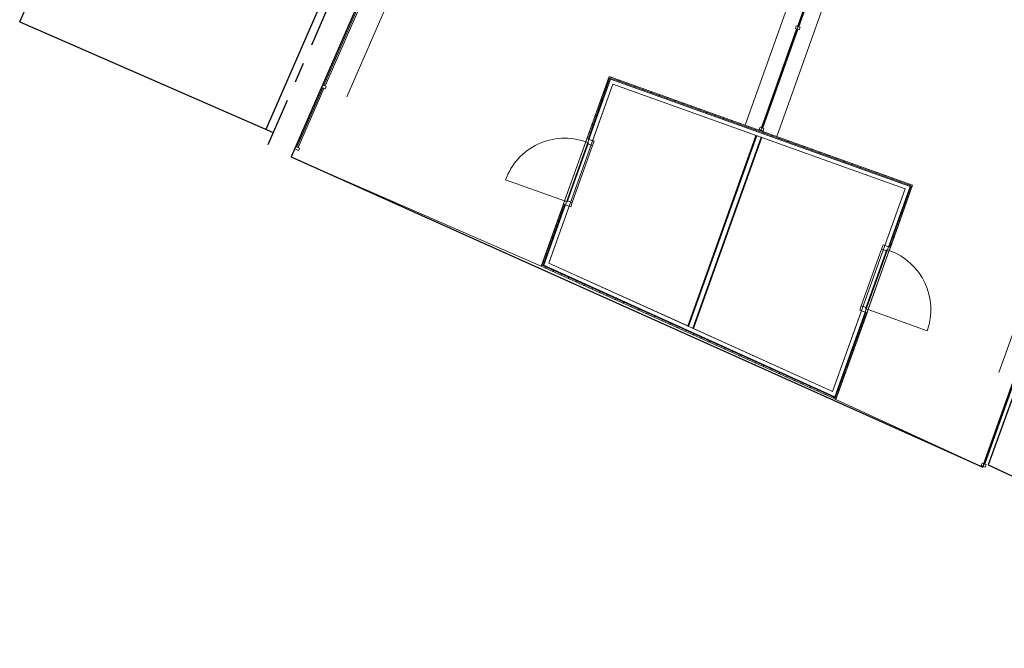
# Model space of a CAD drawing. Header units: metres. Extents: x 136314.7 to 136393.7, y 453293.7 to 453383.2.
# Tile 1 of 95: x 136327.2 to 136341.9, y 453302 to 453311.3. Entities that reach past the tile are written whole.
import ezdxf

# ---------------------------------------------------------------- set-up
doc = ezdxf.new("R2010")
doc.units = ezdxf.units.M
doc.linetypes.add('CENTER__G5', pattern=[2.4, 1.5, -0.3, 0.3, -0.3])
for name, color, linetype in [('-DR-nw-vh-band 12x25', 2, 'CENTER__G5'), ('-DR-nw-vh-kantverharding', 4, 'Continuous'), ('-DR-nw-vh-scheiding verhardingen', 1, 'Continuous'), ('kavelgrens', 211, 'Continuous'), ('SIT_Situatie plgr_2_New_21 Buitenwanden', 7, 'Continuous'), ('SIT_Situatie plgr_2_New_21 Buitenwanden Deuren', 7, 'Continuous'), ('SIT_Situatie plgr_2_New_21 Buitenwanden Doorsnede-arcering', 7, 'Continuous'), ('SIT_Situatie plgr_2_New_21 Buitenwanden Laagscheidingslijnen', 7, 'Continuous'), ('SIT_Situatie plgr_2_New_23 Vloeren', 7, 'Continuous'), ('SIT_Situatie plgr_2_New_27 Daken', 7, 'Continuous'), ('SIT_Situatie plgr_2_New_90 Terrein perceel', 7, 'Continuous')]:
    doc.layers.add(name, color=color, linetype=linetype)
pattern_1 = [(115.30822, (19050.71, 24785.13), (81.36191, 38.47388), [])]
pattern_2 = [(205.30822, (19050.71, 24785.13), (-38.47388, 81.36191), [])]
pattern_3 = [(295.30822, (19050.71, 24785.13), (81.36191, 38.47388), [])]

# ---------------------------------------------------------------- blocks, each defined once
blk = doc.blocks.new('woonblok 1 jutfasehof')
at = {"layer": 'SIT_Situatie plgr_2_New_21 Buitenwanden Doorsnede-arcering', "linetype": 'Continuous', "lineweight": 0}
h = blk.add_hatch(dxfattribs=at)
h.set_pattern_fill('310_NAALDHOUT__01__0002', color=252, style=0, pattern_type=2)
h.set_pattern_definition(pattern_3)
h.paths.add_polyline_path([(-34541, 14767), (-34558, 14773), (-34883, 13865), (-34866, 13859)])
h = blk.add_hatch(dxfattribs=at)
h.set_pattern_fill('310_NAALDHOUT__01__0002', color=252, style=0, pattern_type=2)
h.set_pattern_definition(pattern_2)
h.paths.add_polyline_path([(-34541, 14767), (-34552, 14790), (-34558, 14773)])
h = blk.add_hatch(dxfattribs=at)
h.set_pattern_fill('310_NAALDHOUT__01__0002', color=252, style=0, pattern_type=2)
h.set_pattern_definition(pattern_2)
h.paths.add_polyline_path([(-34535, 14784), (-34552, 14790), (-34541, 14767)])
h = blk.add_hatch(dxfattribs=at)
h.set_pattern_fill('310_NAALDHOUT__01__0002', color=252, style=0, pattern_type=2)
h.set_pattern_definition(pattern_2)
h.paths.add_polyline_path([(-34541, 14767), (-30056, 13162), (-30050, 13179), (-34535, 14784)])
h = blk.add_hatch(dxfattribs=at)
h.set_pattern_fill('310_NAALDHOUT__01__0002', color=252, style=0, pattern_type=2)
h.set_pattern_definition(pattern_3)
h.paths.add_polyline_path([(-32366, 13913), (-33382, 11074), (-33371, 11070), (-32355, 13910)])
h = blk.add_hatch(dxfattribs=at)
h.set_pattern_fill('310_NAALDHOUT__01__0002', color=252, style=0, pattern_type=2)
h.set_pattern_definition(pattern_3)
h.paths.add_polyline_path([(-33295, 11043), (-32279, 13882), (-32289, 13886), (-33306, 11046)])
h = blk.add_hatch(dxfattribs=at)
h.set_pattern_fill('310_NAALDHOUT__01__0002', color=252, style=0, pattern_type=2)
h.set_pattern_definition(pattern_1)
h.paths.add_polyline_path([(-30039, 13156), (-30056, 13162), (-30381, 12253), (-30364, 12247)])
h = blk.add_hatch(dxfattribs=at)
h.set_pattern_fill('310_NAALDHOUT__01__0002', color=252, style=0, pattern_type=2)
h.set_pattern_definition(pattern_3)
h.paths.add_polyline_path([(-35557, 11983), (-35540, 11975), (-35215, 12885), (-35232, 12891)])
h = blk.add_hatch(dxfattribs=at)
h.set_pattern_fill('310_NAALDHOUT__01__0002', color=252, style=0, pattern_type=2)
h.set_pattern_definition([(20.6927, (19050.71, 24785.13), (-31.802, 84.19402), [])])
h.paths.add_polyline_path([(-31184, 10008), (-35540, 11975), (-35546, 11958), (-31191, 9991)])
h = blk.add_hatch(dxfattribs=at)
h.set_pattern_fill('310_NAALDHOUT__01__0002', color=252, style=0, pattern_type=2)
h.set_pattern_definition(pattern_1)
h.paths.add_polyline_path([(-30712, 11274), (-30729, 11280), (-31184, 10008), (-31168, 10000)])
at = {"layer": 'kavelgrens'}
blk.add_lwpolyline([(-28541, 31292), (-30465, 31981), (-30502, 31877), (-31157, 32112), (-33273, 26199), (-33376, 26236), (-34504, 23086), (-34400, 23049), (-34863, 21755), (-35610, 22022), (-39290, 13593), (-28986, 8975), (-28503, 10294)], dxfattribs=at)
at = {"layer": 'SIT_Situatie plgr_2_New_21 Buitenwanden', "color": 252, "linetype": 'Continuous', "lineweight": 0}
for p, q in [((-34883, 13865), (-34866, 13859)), ((-34866, 13859), (-34800, 13835)), ((-35232, 12891), (-35215, 12885)), ((-35215, 12885), (-35149, 12862)), ((-30381, 12253), (-30447, 12277)), ((-30364, 12247), (-30381, 12253)), ((-30729, 11280), (-30795, 11303)), ((-30712, 11274), (-30729, 11280))]:
    blk.add_line(p, q, dxfattribs=at)
at = {"layer": 'SIT_Situatie plgr_2_New_21 Buitenwanden', "color": 252, "linetype": 'Continuous', "lineweight": 0, "flags": 128}
for points in [[(-34558, 14773), (-34883, 13865)], [(-34800, 13835), (-34499, 14678)], [(-34552, 14790), (-34558, 14773)], [(-30050, 13179), (-34552, 14790)], [(-34499, 14678), (-30145, 13120)], [(-32366, 13913), (-33382, 11074)], [(-33295, 11043), (-32279, 13882)], [(-32366, 13913), (-32355, 13910)], [(-32355, 13910), (-32289, 13886)], [(-32289, 13886), (-32279, 13882)], [(-30145, 13120), (-30447, 12277)], [(-30364, 12247), (-30033, 13173)], [(-30033, 13173), (-30050, 13179)], [(-35232, 12891), (-35557, 11983)], [(-35453, 12012), (-35149, 12862)], [(-35563, 11966), (-35557, 11983)], [(-35563, 11966), (-31191, 9991)], [(-31225, 10103), (-35453, 12012)], [(-30795, 11303), (-31225, 10103)], [(-31174, 9983), (-30712, 11274)], [(-33382, 11074), (-33371, 11070)], [(-33371, 11070), (-33306, 11046)], [(-33306, 11046), (-33295, 11043)], [(-31174, 9983), (-31191, 9991)]]:
    blk.add_lwpolyline(points, dxfattribs=at)
at = {"layer": 'SIT_Situatie plgr_2_New_21 Buitenwanden Deuren', "color": 252, "linetype": 'Continuous', "lineweight": 0}
for p, q in [((-34900, 13818), (-35215, 12938)), ((-34900, 13818), (-35215, 12938)), ((-35177, 12925), (-34862, 13804)), ((-34900, 13818), (-34883, 13865)), ((-34862, 13804), (-34900, 13818)), ((-34862, 13804), (-34900, 13818)), ((-34883, 13865), (-34776, 13826)), ((-34883, 13865), (-34866, 13859)), ((-34883, 13865), (-34866, 13859)), ((-34868, 13788), (-34862, 13804)), ((-34798, 13763), (-34868, 13788)), ((-34866, 13859), (-34800, 13835)), ((-34866, 13859), (-34800, 13835)), ((-34776, 13826), (-34798, 13763)), ((-35102, 12916), (-34798, 13763)), ((-35215, 12938), (-36094, 13253)), ((-35232, 12891), (-35215, 12938)), ((-35215, 12938), (-35177, 12925)), ((-35215, 12938), (-35177, 12925)), ((-35177, 12925), (-35171, 12941)), ((-35171, 12941), (-35102, 12916)), ((-35102, 12916), (-35124, 12853)), ((-35124, 12853), (-35232, 12891)), ((-35232, 12891), (-35215, 12885)), ((-35232, 12891), (-35215, 12885)), ((-35215, 12885), (-35149, 12862)), ((-35215, 12885), (-35149, 12862)), ((-30797, 11375), (-30494, 12223)), ((-30733, 11334), (-30418, 12214)), ((-30381, 12200), (-30695, 11321)), ((-30381, 12200), (-30695, 11321)), ((-30471, 12286), (-30494, 12223)), ((-30494, 12223), (-30424, 12198)), ((-30364, 12247), (-30471, 12286)), ((-30381, 12253), (-30447, 12277)), ((-30381, 12253), (-30447, 12277)), ((-30424, 12198), (-30418, 12214)), ((-30418, 12214), (-30381, 12200)), ((-30418, 12214), (-30381, 12200)), ((-30364, 12247), (-30381, 12253)), ((-30364, 12247), (-30381, 12253)), ((-30381, 12200), (-30364, 12247)), ((-30797, 11375), (-30820, 11312)), ((-30820, 11312), (-30712, 11274)), ((-30727, 11350), (-30797, 11375)), ((-30729, 11280), (-30795, 11303)), ((-30729, 11280), (-30795, 11303)), ((-30733, 11334), (-30727, 11350)), ((-30695, 11321), (-30733, 11334)), ((-30695, 11321), (-30733, 11334)), ((-30712, 11274), (-30695, 11321)), ((-30695, 11321), (-29816, 11006)), ((-30712, 11274), (-30729, 11280)), ((-30712, 11274), (-30729, 11280))]:
    blk.add_line(p, q, dxfattribs=at)
for centre, start, end in [((-35215, 12938), 70.3082, 160.3082), ((-30695, 11321), 340.3082, 70.3082)]:
    blk.add_arc(centre, 934, start, end, dxfattribs=at)
at = {"layer": 'SIT_Situatie plgr_2_New_21 Buitenwanden Laagscheidingslijnen', "color": 252, "linetype": 'Continuous', "lineweight": 0}
for p, q in [((-34565, 14701), (-34866, 13859)), ((-34541, 14767), (-34565, 14701)), ((-34541, 14767), (-34565, 14701)), ((-34475, 14744), (-34541, 14767)), ((-30122, 13186), (-34475, 14744)), ((-32355, 13910), (-33371, 11070)), ((-33306, 11046), (-32289, 13886)), ((-30381, 12253), (-30079, 13096)), ((-30056, 13162), (-30122, 13186)), ((-30056, 13162), (-30122, 13186)), ((-30079, 13096), (-30056, 13162)), ((-35215, 12885), (-35517, 12041)), ((-35517, 12041), (-35540, 11975)), ((-35517, 12041), (-35540, 11975)), ((-35540, 11975), (-35476, 11946)), ((-35476, 11946), (-31248, 10037)), ((-31161, 10074), (-30729, 11280)), ((-31248, 10037), (-31184, 10008)), ((-31248, 10037), (-31184, 10008)), ((-31184, 10008), (-31161, 10074))]:
    blk.add_line(p, q, dxfattribs=at)
at = {"layer": 'SIT_Situatie plgr_2_New_23 Vloeren', "color": 252, "linetype": 'Continuous', "lineweight": 0, "flags": 128}
blk.add_lwpolyline([(-35525, 11982), (-34534, 14752), (-30071, 13155), (-31191, 10024)], close=True, dxfattribs=at)
at = {"layer": 'SIT_Situatie plgr_2_New_27 Daken', "color": 252, "linetype": 'Continuous', "lineweight": 0, "flags": 128}
for points in [[(-35453, 12012), (-34499, 14678), (-32365, 13914), (-33381, 11077)], [(-31225, 10103), (-30145, 13120), (-32279, 13883), (-33297, 11039)]]:
    blk.add_lwpolyline(points, close=True, dxfattribs=at)
at = {"layer": 'SIT_Situatie plgr_2_New_90 Terrein perceel', "color": 252, "linetype": 'Continuous', "lineweight": 0}
for p, q in [((-35610, 22022), (-38828, 14647)), ((-38461, 14487), (-35243, 21862)), ((-30353, 20141), (-32528, 14066)), ((-32057, 13897), (-29883, 19972)), ((-25834, 18523), (-28748, 10383))]:
    blk.add_line(p, q, dxfattribs=at)
at = {"layer": 'SIT_Situatie plgr_2_New_90 Terrein perceel', "color": 252, "linetype": 'Continuous', "lineweight": 0, "flags": 128}
for points in [[(-30118, 20057), (-35610, 22022), (-39288, 13592)], [(-30118, 20057), (-32292, 13982)], [(-39288, 13592), (-35563, 11966), (-34552, 14790), (-32292, 13982)], [(-32292, 13982), (-30033, 13173), (-31174, 9983), (-28986, 8975)], [(-28986, 8975), (-28512, 10298)]]:
    blk.add_lwpolyline(points, dxfattribs=at)
for points in [[(-31746, 15537), (-31728, 15530), (-31202, 16997), (-31221, 17004)], [(-38158, 16083), (-38176, 16091), (-38802, 14658), (-38783, 14650)], [(-31779, 15506), (-31722, 15485), (-31709, 15523), (-31765, 15543)], [(-32285, 14032), (-32266, 14025), (-31741, 15492), (-31760, 15499)], [(-38765, 14642), (-38820, 14666), (-38836, 14629), (-38781, 14605)], [(-38836, 14629), (-38781, 14605), (-38765, 14642), (-38820, 14666)], [(-39202, 13741), (-39183, 13733), (-38799, 14613), (-38818, 14621)], [(-32317, 14001), (-32261, 13981), (-32247, 14019), (-32304, 14039)], [(-39236, 13712), (-39181, 13688), (-39165, 13725), (-39220, 13749)], [(-28299, 10864), (-28318, 10871), (-28978, 9027), (-28959, 9021)], [(-28940, 9014), (-28997, 9034), (-29010, 8996), (-28954, 8976)]]:
    blk.add_lwpolyline(points, close=True, dxfattribs=at)

msp = doc.modelspace()

# ---------------------------------------------------------------- linework, layer by layer
at = {"layer": '-DR-nw-vh-band 12x25', "flags": 128}
msp.add_lwpolyline([(136334.595, 453327.865), (136338.261, 453326.264), (136330.934, 453309.473)], dxfattribs=at)
at = {"layer": '-DR-nw-vh-kantverharding', "flags": 128}
for points in [[(136334.437, 453327.803), (136338.103, 453326.203), (136330.904, 453309.705)], [(136327.238, 453311.305), (136331.014, 453309.657)], [(136331.385, 453309.533), (136331.384, 453309.534)], [(136331.433, 453309.643), (136331.432, 453309.644)], [(136350.655, 453301.98), (136342.1, 453305.914), (136341.66, 453304.71), (136342.333, 453304.397), (136342.308, 453304.343)]]:
    msp.add_lwpolyline(points, dxfattribs=at)
at = {"layer": '-DR-nw-vh-scheiding verhardingen', "flags": 128}
msp.add_lwpolyline([(136327.238, 453311.305), (136334.437, 453327.803)], dxfattribs=at)

# ---------------------------------------------------------------- next in the draw order: block references
at = {"layer": 'kavelgrens', "xscale": 0.001, "yscale": 0.001}
msp.add_blockref('woonblok 1 jutfasehof', (136370.569, 453295.701), dxfattribs=at)

doc.saveas('drawing.dxf')
